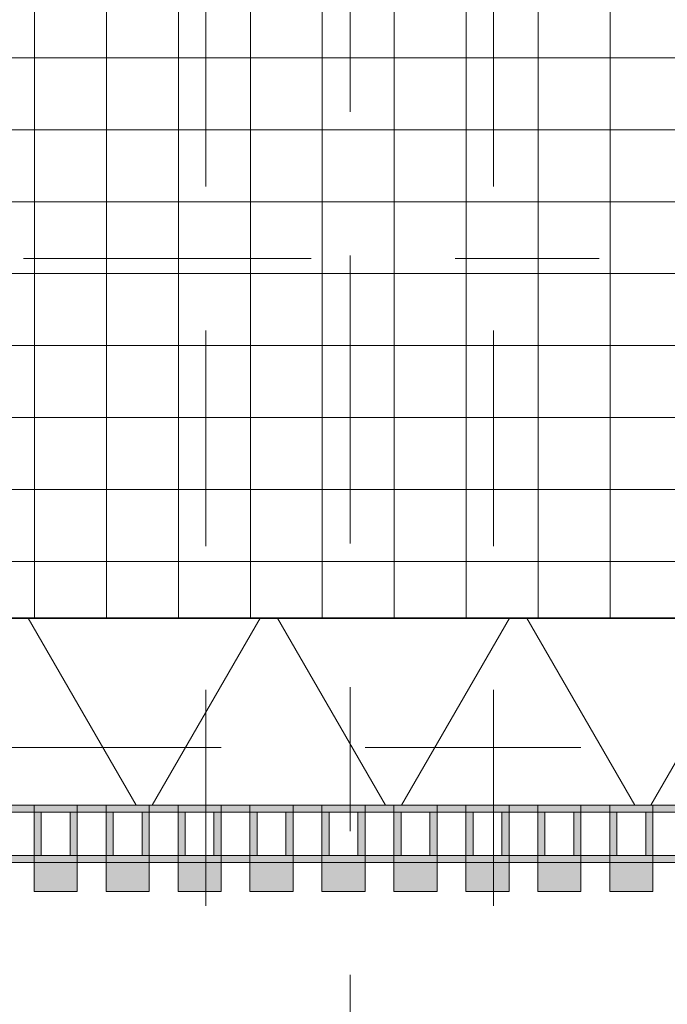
# Model space of a CAD drawing. Header units: metres. Extents: x -167 to 233, y -155 to 122.
# Tile 29 of 176: x 42.522 to 42.972, y 28.071 to 28.756. Entities that reach past the tile are written whole.
import ezdxf
from ezdxf.enums import TextEntityAlignment as Align

# ---------------------------------------------------------------- set-up
doc = ezdxf.new("R2010")
doc.units = ezdxf.units.M
doc.header["$MEASUREMENT"] = 0
for name, pattern in [('Raster', [0.4, 0.2, -0.1, 0, -0.1]), ('Strichlinie eng', [0.23, 0.15, -0.08]), ('Untersicht', [0.2, 0.15, -0.05])]:
    doc.linetypes.add(name, pattern=pattern)
for name, color, linetype in [('10 Stütze', 7, 'Continuous'), ('20 Träger', 7, 'Continuous'), ('50 Sanitäreinrichtung', 7, 'Continuous'), ('90 Achsraster', 7, 'Continuous'), ('94 Genehmigungsplanung Bemaßung', 7, 'Continuous')]:
    doc.layers.add(name, color=color, linetype=linetype)
doc.styles.add('ERSTELLTER_STIL_1', font='arial.ttf')
doc.styles.add('ERSTELLTER_STIL_2', font='arial.ttf')
doc.dimstyles.new('ERSTELLTER_STIL__1', dxfattribs={"dimtxt": 0.25, "dimasz": 0.19, "dimexe": 0.18, "dimexo": 0.1, "dimgap": 0, "dimtad": 1, "dimtih": 1, "dimtoh": 1, "dimzin": 0, "dimdsep": 46, "dimtxsty": 'ERSTELLTER_STIL_1', "dimblk": 'ARROWHEAD_6', "dimblk1": 'ARROWHEAD_6', "dimblk2": 'ARROWHEAD_6', "dimcen": 0.09, "dimclrd": 7, "dimclre": 7, "dimclrt": 7, "dimazin": 0, "dimtfac": 1, "dimtdec": 4, "dimtmove": 0, "dimatfit": 3, "dimfxl": 1, "dimtolj": 1, "dimtzin": 0, "dimarcsym": 0})

# ---------------------------------------------------------------- blocks, each defined once
blk = doc.blocks.new('Rechteck Raster Kassetten Fassade - ACB_2')
at = {"layer": '50 Sanitäreinrichtung', "linetype": 'Continuous', "lineweight": 0, "true_color": 0x9e9e9e}
for points in [[(4.74, 0.17), (4.74, 0.19), (4.71, 0.19), (4.71, 0.17)], [(4.79, 0.17), (4.79, 0.19), (4.76, 0.19), (4.76, 0.17)], [(4.84, 0.17), (4.84, 0.19), (4.81, 0.19), (4.81, 0.17)], [(4.89, 0.17), (4.89, 0.19), (4.86, 0.19), (4.86, 0.17)], [(4.94, 0.17), (4.94, 0.19), (4.91, 0.19), (4.91, 0.17)], [(4.99, 0.17), (4.99, 0.19), (4.96, 0.19), (4.96, 0.17)], [(5.04, 0.17), (5.04, 0.19), (5.01, 0.19), (5.01, 0.17)], [(5.09, 0.17), (5.09, 0.19), (5.06, 0.19), (5.06, 0.17)], [(5.14, 0.17), (5.14, 0.19), (5.11, 0.19), (5.11, 0.17)], [(4.66, 0.13), (4.71, 0.13), (4.71, 0.135), (4.665, 0.135), (4.665, 0.165), (4.71, 0.165), (4.71, 0.17), (4.66, 0.17)], [(4.71, 0.13), (4.76, 0.13), (4.76, 0.135), (4.715, 0.135), (4.715, 0.165), (4.76, 0.165), (4.76, 0.17), (4.71, 0.17)], [(4.735, 0.165), (4.735, 0.135), (4.74, 0.135), (4.74, 0.165)], [(4.76, 0.13), (4.81, 0.13), (4.81, 0.135), (4.765, 0.135), (4.765, 0.165), (4.81, 0.165), (4.81, 0.17), (4.76, 0.17)], [(4.785, 0.165), (4.785, 0.135), (4.79, 0.135), (4.79, 0.165)], [(4.81, 0.13), (4.86, 0.13), (4.86, 0.135), (4.815, 0.135), (4.815, 0.165), (4.86, 0.165), (4.86, 0.17), (4.81, 0.17)], [(4.835, 0.165), (4.835, 0.135), (4.84, 0.135), (4.84, 0.165)], [(4.86, 0.13), (4.91, 0.13), (4.91, 0.135), (4.865, 0.135), (4.865, 0.165), (4.91, 0.165), (4.91, 0.17), (4.86, 0.17)], [(4.885, 0.165), (4.885, 0.135), (4.89, 0.135), (4.89, 0.165)], [(4.91, 0.13), (4.96, 0.13), (4.96, 0.135), (4.915, 0.135), (4.915, 0.165), (4.96, 0.165), (4.96, 0.17), (4.91, 0.17)], [(4.935, 0.165), (4.935, 0.135), (4.94, 0.135), (4.94, 0.165)], [(4.96, 0.13), (5.01, 0.13), (5.01, 0.135), (4.965, 0.135), (4.965, 0.165), (5.01, 0.165), (5.01, 0.17), (4.96, 0.17)], [(4.985, 0.165), (4.985, 0.135), (4.99, 0.135), (4.99, 0.165)], [(5.01, 0.13), (5.06, 0.13), (5.06, 0.135), (5.015, 0.135), (5.015, 0.165), (5.06, 0.165), (5.06, 0.17), (5.01, 0.17)], [(5.035, 0.165), (5.035, 0.135), (5.04, 0.135), (5.04, 0.165)], [(5.06, 0.13), (5.11, 0.13), (5.11, 0.135), (5.065, 0.135), (5.065, 0.165), (5.11, 0.165), (5.11, 0.17), (5.06, 0.17)], [(5.085, 0.165), (5.085, 0.135), (5.09, 0.135), (5.09, 0.165)], [(5.11, 0.13), (5.16, 0.13), (5.16, 0.135), (5.115, 0.135), (5.115, 0.165), (5.16, 0.165), (5.16, 0.17), (5.11, 0.17)], [(5.135, 0.165), (5.135, 0.135), (5.14, 0.135), (5.14, 0.165)]]:
    blk.add_hatch(color=253, dxfattribs=at).paths.add_polyline_path(points)
at = {"layer": '50 Sanitäreinrichtung', "linetype": 'Continuous', "lineweight": 18}
h = blk.add_hatch(dxfattribs=at)
h.set_pattern_fill('Dämmung__weich_0001', color=8, style=0, pattern_type=2)
h.set_pattern_definition([(60, (0, 0), (-0.1299038, 0.075), []), (120, (0, 0), (0.1299038, 0.075), [])])
h.paths.add_polyline_path([(0, 0), (20.25, 0), (20.38, 0.13), (0, 0.13)])
at = {"layer": '50 Sanitäreinrichtung', "color": 251, "linetype": 'Continuous', "lineweight": 18, "true_color": 0x5f5f5f}
for p, q in [((4.74, 0.19), (4.71, 0.19)), ((4.71, 0.19), (4.71, 0.17)), ((4.74, 0.19), (4.71, 0.19)), ((4.71, 0.19), (4.71, 0.17)), ((4.74, 0.19), (4.74, 0.17)), ((4.74, 0.19), (4.74, 0.17)), ((4.79, 0.19), (4.76, 0.19)), ((4.76, 0.19), (4.76, 0.17)), ((4.79, 0.19), (4.76, 0.19)), ((4.76, 0.19), (4.76, 0.17)), ((4.79, 0.19), (4.79, 0.17)), ((4.79, 0.19), (4.79, 0.17)), ((4.84, 0.19), (4.81, 0.19)), ((4.81, 0.19), (4.81, 0.17)), ((4.84, 0.19), (4.81, 0.19)), ((4.81, 0.19), (4.81, 0.17)), ((4.84, 0.19), (4.84, 0.17)), ((4.84, 0.19), (4.84, 0.17)), ((4.89, 0.19), (4.86, 0.19)), ((4.86, 0.19), (4.86, 0.17)), ((4.89, 0.19), (4.86, 0.19)), ((4.86, 0.19), (4.86, 0.17)), ((4.89, 0.19), (4.89, 0.17)), ((4.89, 0.19), (4.89, 0.17)), ((4.94, 0.19), (4.91, 0.19)), ((4.91, 0.19), (4.91, 0.17)), ((4.94, 0.19), (4.91, 0.19)), ((4.91, 0.19), (4.91, 0.17)), ((4.94, 0.19), (4.94, 0.17)), ((4.94, 0.19), (4.94, 0.17)), ((4.99, 0.19), (4.96, 0.19)), ((4.96, 0.19), (4.96, 0.17)), ((4.99, 0.19), (4.96, 0.19)), ((4.96, 0.19), (4.96, 0.17)), ((4.99, 0.19), (4.99, 0.17)), ((4.99, 0.19), (4.99, 0.17)), ((5.04, 0.19), (5.01, 0.19)), ((5.01, 0.19), (5.01, 0.17)), ((5.04, 0.19), (5.01, 0.19)), ((5.01, 0.19), (5.01, 0.17)), ((5.04, 0.19), (5.04, 0.17)), ((5.04, 0.19), (5.04, 0.17)), ((5.09, 0.19), (5.06, 0.19)), ((5.06, 0.19), (5.06, 0.17)), ((5.09, 0.19), (5.06, 0.19)), ((5.06, 0.19), (5.06, 0.17)), ((5.09, 0.19), (5.09, 0.17)), ((5.09, 0.19), (5.09, 0.17)), ((5.14, 0.19), (5.11, 0.19)), ((5.11, 0.19), (5.11, 0.17)), ((5.14, 0.19), (5.11, 0.19)), ((5.11, 0.19), (5.11, 0.17)), ((5.14, 0.19), (5.14, 0.17)), ((5.14, 0.19), (5.14, 0.17)), ((4.74, 0.17), (4.66, 0.17)), ((4.74, 0.17), (4.66, 0.17)), ((4.71, 0.165), (4.69, 0.165)), ((4.71, 0.165), (4.69, 0.165)), ((4.79, 0.17), (4.71, 0.17)), ((4.71, 0.17), (4.71, 0.165)), ((4.79, 0.17), (4.71, 0.17)), ((4.71, 0.17), (4.71, 0.165)), ((4.74, 0.17), (4.71, 0.17)), ((4.74, 0.17), (4.71, 0.17)), ((4.715, 0.165), (4.71, 0.165)), ((4.71, 0.165), (4.71, 0.135)), ((4.715, 0.165), (4.71, 0.165)), ((4.71, 0.165), (4.71, 0.135)), ((4.735, 0.165), (4.715, 0.165)), ((4.715, 0.165), (4.715, 0.135)), ((4.735, 0.165), (4.715, 0.165)), ((4.735, 0.165), (4.715, 0.165)), ((4.715, 0.165), (4.715, 0.135)), ((4.735, 0.165), (4.715, 0.165)), ((4.735, 0.165), (4.735, 0.135)), ((4.74, 0.165), (4.735, 0.165)), ((4.735, 0.165), (4.735, 0.135)), ((4.74, 0.165), (4.735, 0.165)), ((4.74, 0.17), (4.74, 0.165)), ((4.74, 0.17), (4.74, 0.165)), ((4.74, 0.165), (4.74, 0.135)), ((4.76, 0.165), (4.74, 0.165)), ((4.74, 0.165), (4.74, 0.135)), ((4.76, 0.165), (4.74, 0.165)), ((4.84, 0.17), (4.76, 0.17)), ((4.76, 0.17), (4.76, 0.165)), ((4.84, 0.17), (4.76, 0.17)), ((4.76, 0.17), (4.76, 0.165)), ((4.79, 0.17), (4.76, 0.17)), ((4.79, 0.17), (4.76, 0.17)), ((4.765, 0.165), (4.76, 0.165)), ((4.76, 0.165), (4.76, 0.135)), ((4.765, 0.165), (4.76, 0.165)), ((4.76, 0.165), (4.76, 0.135)), ((4.785, 0.165), (4.765, 0.165)), ((4.765, 0.165), (4.765, 0.135)), ((4.785, 0.165), (4.765, 0.165)), ((4.785, 0.165), (4.765, 0.165)), ((4.765, 0.165), (4.765, 0.135)), ((4.785, 0.165), (4.765, 0.165)), ((4.785, 0.165), (4.785, 0.135)), ((4.79, 0.165), (4.785, 0.165)), ((4.785, 0.165), (4.785, 0.135)), ((4.79, 0.165), (4.785, 0.165)), ((4.79, 0.17), (4.79, 0.165)), ((4.79, 0.17), (4.79, 0.165)), ((4.79, 0.165), (4.79, 0.135)), ((4.81, 0.165), (4.79, 0.165)), ((4.79, 0.165), (4.79, 0.135)), ((4.81, 0.165), (4.79, 0.165)), ((4.89, 0.17), (4.81, 0.17)), ((4.81, 0.17), (4.81, 0.165)), ((4.89, 0.17), (4.81, 0.17)), ((4.81, 0.17), (4.81, 0.165)), ((4.84, 0.17), (4.81, 0.17)), ((4.84, 0.17), (4.81, 0.17)), ((4.815, 0.165), (4.81, 0.165)), ((4.81, 0.165), (4.81, 0.135)), ((4.815, 0.165), (4.81, 0.165)), ((4.81, 0.165), (4.81, 0.135)), ((4.835, 0.165), (4.815, 0.165)), ((4.815, 0.165), (4.815, 0.135)), ((4.835, 0.165), (4.815, 0.165)), ((4.835, 0.165), (4.815, 0.165)), ((4.815, 0.165), (4.815, 0.135)), ((4.835, 0.165), (4.815, 0.165)), ((4.835, 0.165), (4.835, 0.135)), ((4.84, 0.165), (4.835, 0.165)), ((4.835, 0.165), (4.835, 0.135)), ((4.84, 0.165), (4.835, 0.165)), ((4.84, 0.17), (4.84, 0.165)), ((4.84, 0.17), (4.84, 0.165)), ((4.84, 0.165), (4.84, 0.135)), ((4.86, 0.165), (4.84, 0.165)), ((4.84, 0.165), (4.84, 0.135)), ((4.86, 0.165), (4.84, 0.165)), ((4.94, 0.17), (4.86, 0.17)), ((4.86, 0.17), (4.86, 0.165)), ((4.94, 0.17), (4.86, 0.17)), ((4.86, 0.17), (4.86, 0.165)), ((4.89, 0.17), (4.86, 0.17)), ((4.89, 0.17), (4.86, 0.17)), ((4.865, 0.165), (4.86, 0.165)), ((4.86, 0.165), (4.86, 0.135)), ((4.865, 0.165), (4.86, 0.165)), ((4.86, 0.165), (4.86, 0.135)), ((4.885, 0.165), (4.865, 0.165)), ((4.865, 0.165), (4.865, 0.135)), ((4.885, 0.165), (4.865, 0.165)), ((4.885, 0.165), (4.865, 0.165)), ((4.865, 0.165), (4.865, 0.135)), ((4.885, 0.165), (4.865, 0.165)), ((4.885, 0.165), (4.885, 0.135)), ((4.89, 0.165), (4.885, 0.165)), ((4.885, 0.165), (4.885, 0.135)), ((4.89, 0.165), (4.885, 0.165)), ((4.89, 0.17), (4.89, 0.165)), ((4.89, 0.17), (4.89, 0.165)), ((4.89, 0.165), (4.89, 0.135)), ((4.91, 0.165), (4.89, 0.165)), ((4.89, 0.165), (4.89, 0.135)), ((4.91, 0.165), (4.89, 0.165)), ((4.99, 0.17), (4.91, 0.17)), ((4.91, 0.17), (4.91, 0.165)), ((4.99, 0.17), (4.91, 0.17)), ((4.91, 0.17), (4.91, 0.165)), ((4.94, 0.17), (4.91, 0.17)), ((4.94, 0.17), (4.91, 0.17)), ((4.915, 0.165), (4.91, 0.165)), ((4.91, 0.165), (4.91, 0.135)), ((4.915, 0.165), (4.91, 0.165)), ((4.91, 0.165), (4.91, 0.135)), ((4.935, 0.165), (4.915, 0.165)), ((4.915, 0.165), (4.915, 0.135)), ((4.935, 0.165), (4.915, 0.165)), ((4.935, 0.165), (4.915, 0.165)), ((4.915, 0.165), (4.915, 0.135)), ((4.935, 0.165), (4.915, 0.165)), ((4.935, 0.165), (4.935, 0.135)), ((4.94, 0.165), (4.935, 0.165)), ((4.935, 0.165), (4.935, 0.135)), ((4.94, 0.165), (4.935, 0.165)), ((4.94, 0.17), (4.94, 0.165)), ((4.94, 0.17), (4.94, 0.165)), ((4.94, 0.165), (4.94, 0.135)), ((4.96, 0.165), (4.94, 0.165)), ((4.94, 0.165), (4.94, 0.135)), ((4.96, 0.165), (4.94, 0.165)), ((5.04, 0.17), (4.96, 0.17)), ((4.96, 0.17), (4.96, 0.165)), ((5.04, 0.17), (4.96, 0.17)), ((4.96, 0.17), (4.96, 0.165)), ((4.99, 0.17), (4.96, 0.17)), ((4.99, 0.17), (4.96, 0.17)), ((4.965, 0.165), (4.96, 0.165)), ((4.96, 0.165), (4.96, 0.135)), ((4.965, 0.165), (4.96, 0.165)), ((4.96, 0.165), (4.96, 0.135)), ((4.985, 0.165), (4.965, 0.165)), ((4.965, 0.165), (4.965, 0.135)), ((4.985, 0.165), (4.965, 0.165)), ((4.985, 0.165), (4.965, 0.165)), ((4.965, 0.165), (4.965, 0.135)), ((4.985, 0.165), (4.965, 0.165)), ((4.985, 0.165), (4.985, 0.135)), ((4.99, 0.165), (4.985, 0.165)), ((4.985, 0.165), (4.985, 0.135)), ((4.99, 0.165), (4.985, 0.165)), ((4.99, 0.17), (4.99, 0.165)), ((4.99, 0.17), (4.99, 0.165)), ((4.99, 0.165), (4.99, 0.135)), ((5.01, 0.165), (4.99, 0.165)), ((4.99, 0.165), (4.99, 0.135)), ((5.01, 0.165), (4.99, 0.165)), ((5.09, 0.17), (5.01, 0.17)), ((5.01, 0.17), (5.01, 0.165)), ((5.09, 0.17), (5.01, 0.17)), ((5.01, 0.17), (5.01, 0.165)), ((5.04, 0.17), (5.01, 0.17)), ((5.04, 0.17), (5.01, 0.17)), ((5.015, 0.165), (5.01, 0.165)), ((5.01, 0.165), (5.01, 0.135)), ((5.015, 0.165), (5.01, 0.165)), ((5.01, 0.165), (5.01, 0.135)), ((5.035, 0.165), (5.015, 0.165)), ((5.015, 0.165), (5.015, 0.135)), ((5.035, 0.165), (5.015, 0.165)), ((5.035, 0.165), (5.015, 0.165)), ((5.015, 0.165), (5.015, 0.135)), ((5.035, 0.165), (5.015, 0.165)), ((5.035, 0.165), (5.035, 0.135)), ((5.04, 0.165), (5.035, 0.165)), ((5.035, 0.165), (5.035, 0.135)), ((5.04, 0.165), (5.035, 0.165)), ((5.04, 0.17), (5.04, 0.165)), ((5.04, 0.17), (5.04, 0.165)), ((5.04, 0.165), (5.04, 0.135)), ((5.06, 0.165), (5.04, 0.165)), ((5.04, 0.165), (5.04, 0.135)), ((5.06, 0.165), (5.04, 0.165)), ((5.14, 0.17), (5.06, 0.17)), ((5.06, 0.17), (5.06, 0.165)), ((5.14, 0.17), (5.06, 0.17)), ((5.06, 0.17), (5.06, 0.165)), ((5.09, 0.17), (5.06, 0.17)), ((5.09, 0.17), (5.06, 0.17)), ((5.065, 0.165), (5.06, 0.165)), ((5.06, 0.165), (5.06, 0.135)), ((5.065, 0.165), (5.06, 0.165)), ((5.06, 0.165), (5.06, 0.135)), ((5.085, 0.165), (5.065, 0.165)), ((5.065, 0.165), (5.065, 0.135)), ((5.085, 0.165), (5.065, 0.165)), ((5.085, 0.165), (5.065, 0.165)), ((5.065, 0.165), (5.065, 0.135)), ((5.085, 0.165), (5.065, 0.165)), ((5.085, 0.165), (5.085, 0.135)), ((5.09, 0.165), (5.085, 0.165)), ((5.085, 0.165), (5.085, 0.135)), ((5.09, 0.165), (5.085, 0.165)), ((5.09, 0.17), (5.09, 0.165)), ((5.09, 0.17), (5.09, 0.165)), ((5.09, 0.165), (5.09, 0.135)), ((5.11, 0.165), (5.09, 0.165)), ((5.09, 0.165), (5.09, 0.135)), ((5.11, 0.165), (5.09, 0.165)), ((5.19, 0.17), (5.11, 0.17)), ((5.11, 0.17), (5.11, 0.165)), ((5.19, 0.17), (5.11, 0.17)), ((5.11, 0.17), (5.11, 0.165)), ((5.14, 0.17), (5.11, 0.17)), ((5.14, 0.17), (5.11, 0.17)), ((5.115, 0.165), (5.11, 0.165)), ((5.11, 0.165), (5.11, 0.135)), ((5.115, 0.165), (5.11, 0.165)), ((5.11, 0.165), (5.11, 0.135)), ((5.135, 0.165), (5.115, 0.165)), ((5.115, 0.165), (5.115, 0.135)), ((5.135, 0.165), (5.115, 0.165)), ((5.135, 0.165), (5.115, 0.165)), ((5.115, 0.165), (5.115, 0.135)), ((5.135, 0.165), (5.115, 0.165)), ((5.135, 0.165), (5.135, 0.135)), ((5.14, 0.165), (5.135, 0.165)), ((5.135, 0.165), (5.135, 0.135)), ((5.14, 0.165), (5.135, 0.165)), ((5.14, 0.17), (5.14, 0.165)), ((5.14, 0.17), (5.14, 0.165)), ((5.14, 0.165), (5.14, 0.135)), ((5.16, 0.165), (5.14, 0.165)), ((5.14, 0.165), (5.14, 0.135)), ((5.16, 0.165), (5.14, 0.165)), ((4.71, 0.135), (4.69, 0.135)), ((4.71, 0.135), (4.69, 0.135)), ((4.715, 0.135), (4.71, 0.135)), ((4.71, 0.135), (4.71, 0.13)), ((4.715, 0.135), (4.71, 0.135)), ((4.71, 0.135), (4.71, 0.13)), ((4.735, 0.135), (4.715, 0.135)), ((4.735, 0.135), (4.715, 0.135)), ((4.735, 0.135), (4.715, 0.135)), ((4.735, 0.135), (4.715, 0.135)), ((4.74, 0.135), (4.735, 0.135)), ((4.74, 0.135), (4.735, 0.135)), ((4.74, 0.135), (4.74, 0.13)), ((4.76, 0.135), (4.74, 0.135)), ((4.74, 0.135), (4.74, 0.13)), ((4.76, 0.135), (4.74, 0.135)), ((4.765, 0.135), (4.76, 0.135)), ((4.76, 0.135), (4.76, 0.13)), ((4.765, 0.135), (4.76, 0.135)), ((4.76, 0.135), (4.76, 0.13)), ((4.785, 0.135), (4.765, 0.135)), ((4.785, 0.135), (4.765, 0.135)), ((4.785, 0.135), (4.765, 0.135)), ((4.785, 0.135), (4.765, 0.135)), ((4.79, 0.135), (4.785, 0.135)), ((4.79, 0.135), (4.785, 0.135)), ((4.79, 0.135), (4.79, 0.13)), ((4.81, 0.135), (4.79, 0.135)), ((4.79, 0.135), (4.79, 0.13)), ((4.81, 0.135), (4.79, 0.135)), ((4.815, 0.135), (4.81, 0.135)), ((4.81, 0.135), (4.81, 0.13)), ((4.815, 0.135), (4.81, 0.135)), ((4.81, 0.135), (4.81, 0.13)), ((4.835, 0.135), (4.815, 0.135)), ((4.835, 0.135), (4.815, 0.135)), ((4.835, 0.135), (4.815, 0.135)), ((4.835, 0.135), (4.815, 0.135)), ((4.84, 0.135), (4.835, 0.135)), ((4.84, 0.135), (4.835, 0.135)), ((4.84, 0.135), (4.84, 0.13)), ((4.86, 0.135), (4.84, 0.135)), ((4.84, 0.135), (4.84, 0.13)), ((4.86, 0.135), (4.84, 0.135)), ((4.865, 0.135), (4.86, 0.135)), ((4.86, 0.135), (4.86, 0.13)), ((4.865, 0.135), (4.86, 0.135)), ((4.86, 0.135), (4.86, 0.13)), ((4.885, 0.135), (4.865, 0.135)), ((4.885, 0.135), (4.865, 0.135)), ((4.885, 0.135), (4.865, 0.135)), ((4.885, 0.135), (4.865, 0.135)), ((4.89, 0.135), (4.885, 0.135)), ((4.89, 0.135), (4.885, 0.135)), ((4.89, 0.135), (4.89, 0.13)), ((4.91, 0.135), (4.89, 0.135)), ((4.89, 0.135), (4.89, 0.13)), ((4.91, 0.135), (4.89, 0.135)), ((4.915, 0.135), (4.91, 0.135)), ((4.91, 0.135), (4.91, 0.13)), ((4.915, 0.135), (4.91, 0.135)), ((4.91, 0.135), (4.91, 0.13)), ((4.935, 0.135), (4.915, 0.135)), ((4.935, 0.135), (4.915, 0.135)), ((4.935, 0.135), (4.915, 0.135)), ((4.935, 0.135), (4.915, 0.135)), ((4.94, 0.135), (4.935, 0.135)), ((4.94, 0.135), (4.935, 0.135)), ((4.94, 0.135), (4.94, 0.13)), ((4.96, 0.135), (4.94, 0.135)), ((4.94, 0.135), (4.94, 0.13)), ((4.96, 0.135), (4.94, 0.135)), ((4.965, 0.135), (4.96, 0.135)), ((4.96, 0.135), (4.96, 0.13)), ((4.965, 0.135), (4.96, 0.135)), ((4.96, 0.135), (4.96, 0.13)), ((4.985, 0.135), (4.965, 0.135)), ((4.985, 0.135), (4.965, 0.135)), ((4.985, 0.135), (4.965, 0.135)), ((4.985, 0.135), (4.965, 0.135)), ((4.99, 0.135), (4.985, 0.135)), ((4.99, 0.135), (4.985, 0.135)), ((4.99, 0.135), (4.99, 0.13)), ((5.01, 0.135), (4.99, 0.135)), ((4.99, 0.135), (4.99, 0.13)), ((5.01, 0.135), (4.99, 0.135)), ((5.015, 0.135), (5.01, 0.135)), ((5.01, 0.135), (5.01, 0.13)), ((5.015, 0.135), (5.01, 0.135)), ((5.01, 0.135), (5.01, 0.13)), ((5.035, 0.135), (5.015, 0.135)), ((5.035, 0.135), (5.015, 0.135)), ((5.035, 0.135), (5.015, 0.135)), ((5.035, 0.135), (5.015, 0.135)), ((5.04, 0.135), (5.035, 0.135)), ((5.04, 0.135), (5.035, 0.135)), ((5.04, 0.135), (5.04, 0.13)), ((5.06, 0.135), (5.04, 0.135)), ((5.04, 0.135), (5.04, 0.13)), ((5.06, 0.135), (5.04, 0.135)), ((5.065, 0.135), (5.06, 0.135)), ((5.06, 0.135), (5.06, 0.13)), ((5.065, 0.135), (5.06, 0.135)), ((5.06, 0.135), (5.06, 0.13)), ((5.085, 0.135), (5.065, 0.135)), ((5.085, 0.135), (5.065, 0.135)), ((5.085, 0.135), (5.065, 0.135)), ((5.085, 0.135), (5.065, 0.135)), ((5.09, 0.135), (5.085, 0.135)), ((5.09, 0.135), (5.085, 0.135)), ((5.09, 0.135), (5.09, 0.13)), ((5.11, 0.135), (5.09, 0.135)), ((5.09, 0.135), (5.09, 0.13)), ((5.11, 0.135), (5.09, 0.135)), ((5.115, 0.135), (5.11, 0.135)), ((5.11, 0.135), (5.11, 0.13)), ((5.115, 0.135), (5.11, 0.135)), ((5.11, 0.135), (5.11, 0.13)), ((5.135, 0.135), (5.115, 0.135)), ((5.135, 0.135), (5.115, 0.135)), ((5.135, 0.135), (5.115, 0.135)), ((5.135, 0.135), (5.115, 0.135)), ((5.14, 0.135), (5.135, 0.135)), ((5.14, 0.135), (5.135, 0.135)), ((5.14, 0.135), (5.14, 0.13)), ((5.16, 0.135), (5.14, 0.135)), ((5.14, 0.135), (5.14, 0.13)), ((5.16, 0.135), (5.14, 0.135)), ((20.38, 0.13), (0, 0.13)), ((4.74, 0.13), (4.66, 0.13)), ((4.74, 0.13), (4.66, 0.13)), ((4.79, 0.13), (4.71, 0.13)), ((4.79, 0.13), (4.71, 0.13)), ((4.84, 0.13), (4.76, 0.13)), ((4.84, 0.13), (4.76, 0.13)), ((4.89, 0.13), (4.81, 0.13)), ((4.89, 0.13), (4.81, 0.13)), ((4.94, 0.13), (4.86, 0.13)), ((4.94, 0.13), (4.86, 0.13)), ((4.99, 0.13), (4.91, 0.13)), ((4.99, 0.13), (4.91, 0.13)), ((5.04, 0.13), (4.96, 0.13)), ((5.04, 0.13), (4.96, 0.13)), ((5.09, 0.13), (5.01, 0.13)), ((5.09, 0.13), (5.01, 0.13)), ((5.14, 0.13), (5.06, 0.13)), ((5.14, 0.13), (5.06, 0.13)), ((5.19, 0.13), (5.11, 0.13)), ((5.19, 0.13), (5.11, 0.13)), ((0, 0), (20.25, 0))]:
    blk.add_line(p, q, dxfattribs=at)
at = {"layer": '50 Sanitäreinrichtung', "color": 251, "linetype": 'Strichlinie eng', "lineweight": 18, "true_color": 0x5f5f5f}
blk.add_line((20.34, 0.09), (0, 0.09), dxfattribs=at)
blk = doc.blocks.new('Standard-Rastermarker_137')
at = {"layer": '90 Achsraster', "color": 14, "linetype": 'Raster', "lineweight": 18, "true_color": 0xa80000}
blk.add_line((1, 0), (24.73085, 0), dxfattribs=at)
at = {"layer": '90 Achsraster', "color": 14, "lineweight": 18, "true_color": 0xa80000, "style": 'ERSTELLTER_STIL_2'}
for tag, p in [('AC_MarkerText_1_0', (-0.56857, -0.06857)), ('AC_MarkerText_1_1', (25.86228, -0.06857))]:
    blk.add_attdef(tag, text='', height=0.3, rotation=90, dxfattribs=at).set_placement(p, align=Align.TOP_CENTER)
blk = doc.blocks.new('Standard-Rastermarker_139')
at = {"layer": '90 Achsraster', "color": 14, "linetype": 'Raster', "lineweight": 18, "true_color": 0xa80000}
blk.add_line((1, 0), (45.44268, 0), dxfattribs=at)
at = {"layer": '90 Achsraster', "color": 14, "lineweight": 18, "true_color": 0xa80000, "style": 'ERSTELLTER_STIL_2'}
for tag, p in [('AC_MarkerText_1_0', (-0.35, 0.15)), ('AC_MarkerText_1_1', (46.79268, 0.15))]:
    blk.add_attdef(tag, text='', height=0.3, dxfattribs=at).set_placement(p, align=Align.TOP_CENTER)
blk = doc.blocks.new('*D255', base_point=(27236.13209, 33357.27905))
at = {"layer": '94 Genehmigungsplanung Bemaßung', "color": 7, "linetype": 'Continuous', "lineweight": 13}
for p, q in [((17.34109, 26.18631), (17.34109, 26.56131)), ((58.16249, 26.18631), (58.16249, 26.56131)), ((17.44109, 26.47381), (17.24109, 26.27381)), ((58.06249, 26.27381), (58.26249, 26.47381)), ((17.19109, 26.37381), (17.34109, 26.37381)), ((17.34109, 26.37381), (58.16249, 26.37381)), ((58.16249, 26.37381), (58.31249, 26.37381))]:
    blk.add_line(p, q, dxfattribs=at)
at = {"layer": '94 Genehmigungsplanung Bemaßung', "color": 7, "lineweight": 13, "insert": (37.3228, 26.42381), "char_height": 0.25, "attachment_point": 7, "style": 'ERSTELLTER_STIL_1'}
blk.add_mtext('\\A1;{\\pql;\\fArial|b0|i0|c0|p0;\\W1.000000;40,82}', dxfattribs=at)
blk = doc.blocks.new('ARROWHEAD_6')
at = {"color": 0, "linetype": 'Continuous', "lineweight": 0}
for p, q in [((-0.5, -0.5), (0.5, 0.5)), ((0, 0), (-1, 0))]:
    blk.add_line(p, q, dxfattribs=at)
blk = doc.blocks.new('*D263', base_point=(27236.13209, 33357.27905))
at = {"layer": '94 Genehmigungsplanung Bemaßung', "color": 7, "linetype": 'Continuous', "lineweight": 13}
for p, q in [((17.34109, 24.7136), (17.34109, 25.0886)), ((58.16249, 24.7136), (58.16249, 25.0886)), ((17.44109, 25.0011), (17.24109, 24.8011)), ((58.06249, 24.8011), (58.26249, 25.0011)), ((17.19109, 24.9011), (17.34109, 24.9011)), ((17.34109, 24.9011), (58.16249, 24.9011)), ((58.16249, 24.9011), (58.31249, 24.9011))]:
    blk.add_line(p, q, dxfattribs=at)
at = {"layer": '94 Genehmigungsplanung Bemaßung', "color": 7, "lineweight": 13, "insert": (37.3228, 24.9511), "char_height": 0.25, "attachment_point": 7, "style": 'ERSTELLTER_STIL_1'}
blk.add_mtext('\\A1;{\\pql;\\fArial|b0|i0|c0|p0;\\W1.000000;40,82}', dxfattribs=at)

msp = doc.modelspace()

# ---------------------------------------------------------------- hatches: boundary and pattern name
at = {"layer": '10 Stütze', "linetype": 'Continuous', "lineweight": 18}
h = msp.add_hatch(dxfattribs=at)
h.set_pattern_fill('Beton__Fertigteil_Träger_1D', color=8, style=0, pattern_type=2)
h.set_pattern_definition([(0, (27236.132094, 33357.27905), (0, 0.05), []), (90, (27236.132094, 33357.27905), (-0.05, 0), [])])
h.paths.add_polyline_path([(42.50109, 28.83968), (42.50109, 28.33968), (43.00109, 28.33968), (43.00109, 28.83968)])

# ---------------------------------------------------------------- linework, layer by layer
at = {"layer": '10 Stütze', "color": 7, "linetype": 'Continuous', "lineweight": 35, "flags": 128}
msp.add_lwpolyline([(42.50109, 28.83968), (42.50109, 28.33968), (43.00109, 28.33968), (43.00109, 28.83968)], close=True, dxfattribs=at)
at = {"layer": '20 Träger', "color": 7, "linetype": 'Untersicht', "lineweight": 18}
for p, q in [((42.65109, 27.63968), (42.65109, 44.53968)), ((42.85109, 27.63968), (42.85109, 44.53968))]:
    msp.add_line(p, q, dxfattribs=at)

# ---------------------------------------------------------------- block references
at = {"layer": '50 Sanitäreinrichtung', "color": 251, "linetype": 'Continuous', "lineweight": 18, "true_color": 0x5f5f5f, "xscale": -1, "rotation": 180}
msp.add_blockref('Rechteck Raster Kassetten Fassade - ACB_2', (37.82184, 28.33968), dxfattribs=at)
at = {"layer": '90 Achsraster', "color": 7, "linetype": 'Continuous', "lineweight": 18, "rotation": 270}
msp.add_blockref('Standard-Rastermarker_137', (42.75151, 47.59161), dxfattribs=at)
at = {"layer": '90 Achsraster', "color": 7, "linetype": 'Continuous', "lineweight": 18}
msp.add_blockref('Standard-Rastermarker_139', (13.52445, 28.58968), dxfattribs=at)

# ---------------------------------------------------------------- dimensions: what is measured, and where the dimension line sits
at = {"layer": '94 Genehmigungsplanung Bemaßung', "color": 7, "linetype": 'Continuous', "lineweight": 13}
for base, picture, middle in [((58.16249, 26.37381), '*D255', (37.74157, 26.54881)), ((58.16249, 24.9011), '*D263', (37.74157, 25.0761))]:
    dim = msp.add_linear_dim(base=base, p1=(17.34109, 28.17968), p2=(58.16249, 28.17968), dimstyle='ERSTELLTER_STIL__1', dxfattribs=at)
    dim.commit()
    dim.dimension.update_dxf_attribs({"geometry": picture, "text_midpoint": middle, "dimtype": 160})

doc.saveas('drawing.dxf')
